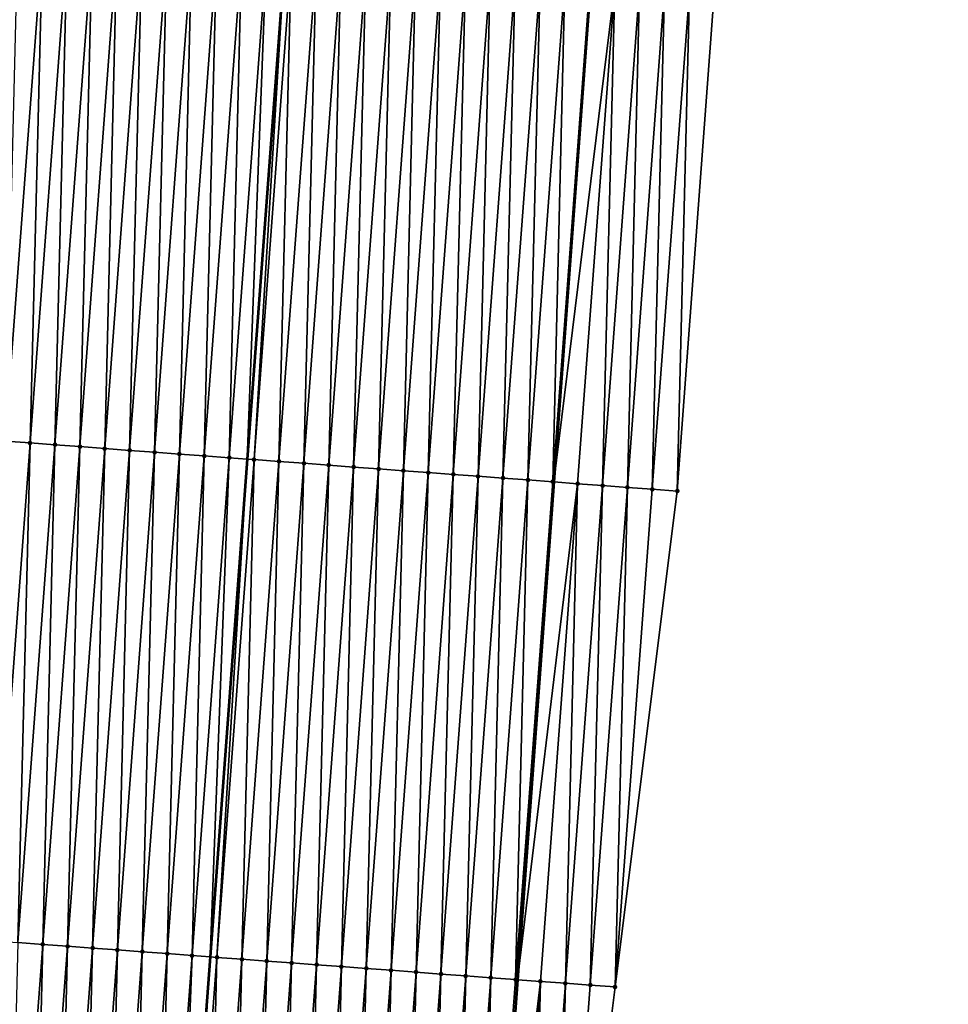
# Model space of a CAD drawing. Header units: feet. Extents: x 2017424 to 2024169, y 808042 to 818730.
# Tile 19 of 256: x 2023463 to 2023500, y 808706 to 808746. Entities that reach past the tile are written whole.
import ezdxf

# ---------------------------------------------------------------- set-up
doc = ezdxf.new("R2010")
doc.units = ezdxf.units.FT
doc.header["$MEASUREMENT"] = 0
for name, color, linetype, lineweight in [('EP_Travel Lane', 172, 'Continuous', 53), ('NB-Road Shots', 141, 'Continuous', 100), ('NB-Road X-Section', 40, 'Continuous', 13), ('STRIPING', 60, 'Continuous', 53)]:
    doc.layers.add(name, color=color, linetype=linetype, lineweight=lineweight)
doc.layers.add('I-77-MM15-17_NB-Surface-BORDER', color=7, linetype='Continuous')
doc.layers.add('I-77-MM15-17_NB-Surface-TIN', color=7, linetype='Continuous')

msp = doc.modelspace()

# ---------------------------------------------------------------- linework, layer by layer
at = {"layer": 'EP_Travel Lane'}
msp.add_polyline3d([(2023496.527434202, 808886.7808518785, 259.7401597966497), (2023494.987697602, 808866.842267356, 259.4452887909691), (2023493.447944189, 808846.9034651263, 259.1650382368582), (2023491.955840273, 808826.9382232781, 258.8842249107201), (2023490.49474618, 808806.993063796, 258.6421694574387), (2023489.033644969, 808787.0478071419, 258.4100305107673), (2023487.572530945, 808767.1023755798, 258.195722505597), (2023486.111437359, 808747.1572230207, 257.9529820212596), (2023484.650311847, 808727.2116346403, 257.7546608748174), (2023483.189175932, 808707.2659042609, 257.5708158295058), (2023481.728014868, 808687.3198305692, 257.4219588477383), (2023480.266845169, 808667.3736390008, 257.2851299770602), (2023478.805680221, 808647.4275122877, 257.1416890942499), (2023477.28724312, 808627.4128463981, 257.0284670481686), (2023475.742724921, 808607.472637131, 256.9236377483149)], dxfattribs=at)
at = {"layer": 'I-77-MM15-17_NB-Surface-BORDER', "color": 3, "linetype": 'Continuous', "lineweight": -3}
msp.add_polyline3d([(2023500.452914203, 808886.492072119, 259.7017388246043), (2023498.98282973, 808866.5484413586, 259.4009917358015), (2023497.51272422, 808846.6045252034, 259.1194066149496), (2023496.029706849, 808826.6346315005, 258.853016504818), (2023494.542000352, 808806.6914729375, 258.609366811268), (2023494.051532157, 808786.674046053, 258.3532582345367), (2023492.563814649, 808766.7307398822, 258.1246701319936), (2023491.076105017, 808746.7875392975, 257.8853297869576), (2023489.588369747, 808726.8439950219, 257.6810176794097), (2023487.103382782, 808706.9745395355, 257.5074804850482), (2023484.618373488, 808687.1047847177, 257.3644493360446), (2023483.130591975, 808667.1606205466, 257.2233391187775), (2023481.642800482, 808647.2163225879, 257.0958687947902), (2023479.114651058, 808627.2710651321, 256.9981541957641), (2023476.570370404, 808607.408421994, 256.9121527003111)], dxfattribs=at)
at = {"layer": 'I-77-MM15-17_NB-Surface-TIN', "color": 128, "linetype": 'Continuous', "lineweight": -3}
for points in [[(2023462.662803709, 808728.8474718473, 258.1979673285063), (2023464.150509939, 808748.7906268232, 258.4419704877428), (2023463.153258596, 808748.8647203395, 258.4722634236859)], [(2023462.662803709, 808728.8474718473, 258.1979673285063), (2023463.660049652, 808728.7733059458, 258.1750544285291), (2023464.150509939, 808748.7906268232, 258.4419704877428)], [(2023463.660049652, 808728.7733059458, 258.1750544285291), (2023465.147757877, 808748.7164876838, 258.4163290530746), (2023464.150509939, 808748.7906268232, 258.4419704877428)], [(2023463.660049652, 808728.7733059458, 258.1750544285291), (2023464.657290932, 808728.699077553, 258.1585128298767), (2023465.147757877, 808748.7164876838, 258.4163290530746)], [(2023464.657290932, 808728.699077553, 258.1585128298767), (2023466.145001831, 808748.6422951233, 258.3961341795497), (2023465.147757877, 808748.7164876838, 258.4163290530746)], [(2023464.657290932, 808728.699077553, 258.1585128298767), (2023465.654530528, 808728.6248265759, 258.1442738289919), (2023466.145001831, 808748.6422951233, 258.3961341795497)], [(2023465.654530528, 808728.6248265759, 258.1442738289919), (2023467.142242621, 808748.5680601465, 258.3802638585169), (2023466.145001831, 808748.6422951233, 258.3961341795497)], [(2023465.654530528, 808728.6248265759, 258.1442738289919), (2023466.651774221, 808728.5506305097, 258.1244363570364), (2023467.142242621, 808748.5680601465, 258.3802638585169)], [(2023466.651774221, 808728.5506305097, 258.1244363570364), (2023468.139488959, 808748.4938995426, 258.3568108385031), (2023467.142242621, 808748.5680601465, 258.3802638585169)], [(2023466.651774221, 808728.5506305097, 258.1244363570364), (2023467.649018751, 808728.4764456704, 258.1034542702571), (2023468.139488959, 808748.4938995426, 258.3568108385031)], [(2023467.649018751, 808728.4764456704, 258.1034542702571), (2023469.136736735, 808748.4197582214, 258.3313918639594), (2023468.139488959, 808748.4938995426, 258.3568108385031)], [(2023467.649018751, 808728.4764456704, 258.1034542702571), (2023468.646268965, 808728.4023370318, 258.0747031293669), (2023469.136736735, 808748.4197582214, 258.3313918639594)], [(2023468.646268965, 808728.4023370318, 258.0747031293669), (2023470.13399161, 808748.3457120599, 258.2962708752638), (2023469.136736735, 808748.4197582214, 258.3313918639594)], [(2023468.646268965, 808728.4023370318, 258.0747031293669), (2023469.643517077, 808728.3282002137, 258.0488250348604), (2023470.13399161, 808748.3457120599, 258.2962708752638)], [(2023469.643517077, 808728.3282002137, 258.0488250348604), (2023471.131240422, 808748.2715846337, 258.2694352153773), (2023470.13399161, 808748.3457120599, 258.2962708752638)], [(2023469.643517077, 808728.3282002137, 258.0488250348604), (2023470.640762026, 808728.2540210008, 258.0272693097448), (2023471.131240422, 808748.2715846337, 258.2694352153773)], [(2023470.640762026, 808728.2540210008, 258.0272693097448), (2023472.128485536, 808748.1974076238, 258.2476548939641), (2023471.131240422, 808748.2715846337, 258.2694352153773)], [(2023470.640762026, 808728.2540210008, 258.0272693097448), (2023471.63800678, 808728.1798391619, 258.0059812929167), (2023472.128485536, 808748.1974076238, 258.2476548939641)], [(2023471.63800678, 808728.1798391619, 258.0059812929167), (2023473.125731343, 808748.1232399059, 258.2249271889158), (2023472.128485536, 808748.1974076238, 258.2476548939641)], [(2023471.63800678, 808728.1798391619, 258.0059812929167), (2023472.359422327, 808728.1261618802, 257.9919494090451), (2023473.125731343, 808748.1232399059, 258.2249271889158)], [(2023473.125731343, 808748.1232399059, 258.2249271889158), (2023472.359422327, 808728.1261618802, 257.9919494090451), (2023473.848795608, 808748.0694633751, 258.2084881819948)], [(2023472.63525015, 808728.1056387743, 257.9865844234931), (2023473.848795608, 808748.0694633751, 258.2084881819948), (2023472.359422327, 808728.1261618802, 257.9919494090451)], [(2023472.63525015, 808728.1056387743, 257.9865844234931), (2023474.12297711, 808748.0490716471, 258.2022546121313), (2023473.848795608, 808748.0694633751, 258.2084881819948)], [(2023472.63525015, 808728.1056387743, 257.9865844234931), (2023473.632496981, 808728.0314847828, 257.9624572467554), (2023474.12297711, 808748.0490716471, 258.2022546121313)], [(2023473.632496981, 808728.0314847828, 257.9624572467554), (2023475.120224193, 808747.9749210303, 258.1777833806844), (2023474.12297711, 808748.0490716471, 258.2022546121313)], [(2023473.632496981, 808728.0314847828, 257.9624572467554), (2023474.629739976, 808727.9572793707, 257.9435726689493), (2023475.120224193, 808747.9749210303, 258.1777833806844)], [(2023474.629739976, 808727.9572793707, 257.9435726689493), (2023476.117470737, 808747.9007631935, 258.154048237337), (2023475.120224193, 808747.9749210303, 258.1777833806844)], [(2023474.629739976, 808727.9572793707, 257.9435726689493), (2023475.626985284, 808727.883104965, 257.9215268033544), (2023476.117470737, 808747.9007631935, 258.154048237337)], [(2023475.626985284, 808727.883104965, 257.9215268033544), (2023477.114715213, 808747.826577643, 258.1331386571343), (2023476.117470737, 808747.9007631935, 258.154048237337)], [(2023475.626985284, 808727.883104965, 257.9215268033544), (2023476.62422918, 808727.8089116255, 257.9014113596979), (2023477.114715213, 808747.826577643, 258.1331386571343)], [(2023476.62422918, 808727.8089116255, 257.9014113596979), (2023478.11195886, 808747.752380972, 258.1133628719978), (2023477.114715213, 808747.826577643, 258.1331386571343)], [(2023476.62422918, 808727.8089116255, 257.9014113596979), (2023477.621468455, 808727.7346563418, 257.8876114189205), (2023478.11195886, 808747.752380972, 258.1133628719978)], [(2023477.621468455, 808727.7346563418, 257.8876114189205), (2023479.109200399, 808747.6781560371, 258.0964687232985), (2023478.11195886, 808747.752380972, 258.1133628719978)], [(2023477.621468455, 808727.7346563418, 257.8876114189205), (2023478.618710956, 808727.660444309, 257.8694018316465), (2023479.109200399, 808747.6781560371, 258.0964687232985)], [(2023478.618710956, 808727.660444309, 257.8694018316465), (2023480.10644375, 808747.603955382, 258.0770991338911), (2023479.109200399, 808747.6781560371, 258.0964687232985)], [(2023478.618710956, 808727.660444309, 257.8694018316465), (2023479.615957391, 808727.5862850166, 257.8458151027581), (2023480.10644375, 808747.603955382, 258.0770991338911)], [(2023479.615957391, 808727.5862850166, 257.8458151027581), (2023481.103692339, 808747.5298249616, 258.0505687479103), (2023480.10644375, 808747.603955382, 258.0770991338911)], [(2023479.615957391, 808727.5862850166, 257.8458151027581), (2023480.613205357, 808727.5121462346, 257.8201372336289), (2023481.103692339, 808747.5298249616, 258.0505687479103)], [(2023480.613205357, 808727.5121462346, 257.8201372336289), (2023482.100941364, 808747.4557003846, 258.0234426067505), (2023481.103692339, 808747.5298249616, 258.0505687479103)], [(2023480.613205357, 808727.5121462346, 257.8201372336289), (2023481.61045435, 808727.4380212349, 257.7930541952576), (2023482.100941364, 808747.4557003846, 258.0234426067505)], [(2023481.61045435, 808727.4380212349, 257.7930541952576), (2023483.098189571, 808747.3815648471, 257.9974339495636), (2023482.100941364, 808747.4557003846, 258.0234426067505)], [(2023481.61045435, 808727.4380212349, 257.7930541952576), (2023482.607699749, 808727.363848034, 257.7708855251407), (2023483.098189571, 808747.3815648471, 257.9974339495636)], [(2023482.607699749, 808727.363848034, 257.7708855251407), (2023484.095436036, 808747.3074059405, 257.9738079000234), (2023483.098189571, 808747.3815648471, 257.9974339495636)], [(2023482.607699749, 808727.363848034, 257.7708855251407), (2023483.604941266, 808727.2896228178, 257.7540200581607), (2023484.095436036, 808747.3074059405, 257.9738079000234)], [(2023483.604941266, 808727.2896228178, 257.7540200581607), (2023485.09267716, 808747.2331754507, 257.9574800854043), (2023484.095436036, 808747.3074059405, 257.9738079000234)], [(2023483.604941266, 808727.2896228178, 257.7540200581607), (2023484.60216938, 808727.2152179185, 257.7554741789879), (2023485.09267716, 808747.2331754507, 257.9574800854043)], [(2023484.60216938, 808727.2152179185, 257.7554741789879), (2023486.089909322, 808747.1588248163, 257.9534016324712), (2023485.09267716, 808747.2331754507, 257.9574800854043)], [(2023484.60216938, 808727.2152179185, 257.7554741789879), (2023486.111437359, 808747.1572230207, 257.9529820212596), (2023486.089909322, 808747.1588248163, 257.9534016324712)], [(2023484.60216938, 808727.2152179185, 257.7554741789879), (2023484.650311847, 808727.2116346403, 257.7546608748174), (2023486.111437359, 808747.1572230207, 257.9529820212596)], [(2023487.087152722, 808747.0846248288, 257.9339639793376), (2023486.111437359, 808747.1572230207, 257.9529820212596), (2023484.650311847, 808727.2116346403, 257.7546608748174)], [(2023485.599410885, 808727.140992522, 257.7386270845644), (2023487.087152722, 808747.0846248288, 257.9339639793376), (2023484.650311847, 808727.2116346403, 257.7546608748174)], [(2023485.599410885, 808727.140992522, 257.7386270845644), (2023486.596653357, 808727.066780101, 257.720457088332), (2023487.087152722, 808747.0846248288, 257.9339639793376)], [(2023486.596653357, 808727.066780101, 257.720457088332), (2023488.084391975, 808747.0103692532, 257.9201938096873), (2023487.087152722, 808747.0846248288, 257.9339639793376)], [(2023486.596653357, 808727.066780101, 257.720457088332), (2023487.593893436, 808726.9925356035, 257.7055574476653), (2023488.084391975, 808747.0103692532, 257.9201938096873)], [(2023487.593893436, 808726.9925356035, 257.7055574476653), (2023489.081631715, 808746.9361202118, 257.9057574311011), (2023488.084391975, 808747.0103692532, 257.9201938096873)], [(2023487.593893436, 808726.9925356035, 257.7055574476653), (2023488.591131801, 808726.9182681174, 257.6930016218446), (2023489.081631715, 808746.9361202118, 257.9057574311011)], [(2023488.591131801, 808726.9182681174, 257.6930016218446), (2023490.078868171, 808746.8618271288, 257.8958113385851), (2023489.081631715, 808746.9361202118, 257.9057574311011)], [(2023488.591131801, 808726.9182681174, 257.6930016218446), (2023489.588369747, 808726.8439950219, 257.6810176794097), (2023490.078868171, 808746.8618271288, 257.8958113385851)], [(2023489.588369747, 808726.8439950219, 257.6810176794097), (2023491.076105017, 808746.7875392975, 257.8853297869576), (2023490.078868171, 808746.8618271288, 257.8958113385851)], [(2023462.172319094, 808708.8298248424, 257.9643016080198), (2023463.660049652, 808728.7733059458, 258.1750544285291), (2023462.662803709, 808728.8474718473, 258.1979673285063)], [(2023462.172319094, 808708.8298248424, 257.9643016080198), (2023463.169557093, 808708.75555246, 257.952244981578), (2023463.660049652, 808728.7733059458, 258.1750544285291)], [(2023463.169557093, 808708.75555246, 257.952244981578), (2023464.657290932, 808728.699077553, 258.1585128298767), (2023463.660049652, 808728.7733059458, 258.1750544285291)], [(2023463.169557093, 808708.75555246, 257.952244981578), (2023464.166791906, 808708.6812373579, 257.9445438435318), (2023464.657290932, 808728.699077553, 258.1585128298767)], [(2023464.166791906, 808708.6812373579, 257.9445438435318), (2023465.654530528, 808728.6248265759, 258.1442738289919), (2023464.657290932, 808728.699077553, 258.1585128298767)], [(2023464.166791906, 808708.6812373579, 257.9445438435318), (2023465.16403074, 808708.6069761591, 257.9313469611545), (2023465.654530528, 808728.6248265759, 258.1442738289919)], [(2023465.16403074, 808708.6069761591, 257.9313469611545), (2023466.651774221, 808728.5506305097, 258.1244363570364), (2023465.654530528, 808728.6248265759, 258.1442738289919)], [(2023465.16403074, 808708.6069761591, 257.9313469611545), (2023466.16127207, 808708.5327484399, 257.9147367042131), (2023466.651774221, 808728.5506305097, 258.1244363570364)], [(2023466.16127207, 808708.5327484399, 257.9147367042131), (2023467.649018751, 808728.4764456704, 258.1034542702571), (2023466.651774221, 808728.5506305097, 258.1244363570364)], [(2023466.16127207, 808708.5327484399, 257.9147367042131), (2023467.158518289, 808708.4585862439, 257.8914460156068), (2023467.649018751, 808728.4764456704, 258.1034542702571)], [(2023467.158518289, 808708.4585862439, 257.8914460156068), (2023468.646268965, 808728.4023370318, 258.0747031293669), (2023467.649018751, 808728.4764456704, 258.1034542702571)], [(2023467.158518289, 808708.4585862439, 257.8914460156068), (2023468.155759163, 808708.3843523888, 257.8754613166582), (2023468.646268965, 808728.4023370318, 258.0747031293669)], [(2023468.155759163, 808708.3843523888, 257.8754613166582), (2023469.643517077, 808728.3282002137, 258.0488250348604), (2023468.646268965, 808728.4023370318, 258.0747031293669)], [(2023468.155759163, 808708.3843523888, 257.8754613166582), (2023469.153000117, 808708.3101196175, 257.8593661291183), (2023469.643517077, 808728.3282002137, 258.0488250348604)], [(2023469.153000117, 808708.3101196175, 257.8593661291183), (2023470.640762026, 808728.2540210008, 258.0272693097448), (2023469.643517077, 808728.3282002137, 258.0488250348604)], [(2023469.153000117, 808708.3101196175, 257.8593661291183), (2023470.150238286, 808708.2358495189, 257.8470766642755), (2023470.640762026, 808728.2540210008, 258.0272693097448)], [(2023470.150238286, 808708.2358495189, 257.8470766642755), (2023471.63800678, 808728.1798391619, 258.0059812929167), (2023470.640762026, 808728.2540210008, 258.0272693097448)], [(2023470.150238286, 808708.2358495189, 257.8470766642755), (2023470.870007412, 808708.1823028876, 257.8322507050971), (2023471.63800678, 808728.1798391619, 258.0059812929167)], [(2023471.63800678, 808728.1798391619, 258.0059812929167), (2023470.870007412, 808708.1823028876, 257.8322507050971), (2023472.359422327, 808728.1261618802, 257.9919494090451)], [(2023471.147482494, 808708.1616603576, 257.8265352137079), (2023472.359422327, 808728.1261618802, 257.9919494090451), (2023470.870007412, 808708.1823028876, 257.8322507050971)], [(2023471.147482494, 808708.1616603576, 257.8265352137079), (2023472.63525015, 808728.1056387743, 257.9865844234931), (2023472.359422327, 808728.1261618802, 257.9919494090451)], [(2023471.147482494, 808708.1616603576, 257.8265352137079), (2023472.144733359, 808708.0875604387, 257.7968950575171), (2023472.63525015, 808728.1056387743, 257.9865844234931)], [(2023472.144733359, 808708.0875604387, 257.7968950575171), (2023473.632496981, 808728.0314847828, 257.9624572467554), (2023472.63525015, 808728.1056387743, 257.9865844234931)], [(2023472.144733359, 808708.0875604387, 257.7968950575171), (2023473.141976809, 808708.0133611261, 257.7773885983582), (2023473.632496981, 808728.0314847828, 257.9624572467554)], [(2023473.141976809, 808708.0133611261, 257.7773885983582), (2023474.629739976, 808727.9572793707, 257.9435726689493), (2023473.632496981, 808728.0314847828, 257.9624572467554)], [(2023473.141976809, 808708.0133611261, 257.7773885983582), (2023474.139222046, 808707.9391857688, 257.7554397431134), (2023474.629739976, 808727.9572793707, 257.9435726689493)], [(2023474.139222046, 808707.9391857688, 257.7554397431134), (2023475.626985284, 808727.883104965, 257.9215268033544), (2023474.629739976, 808727.9572793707, 257.9435726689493)], [(2023474.139222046, 808707.9391857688, 257.7554397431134), (2023475.136466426, 808707.8649989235, 257.7346621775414), (2023475.626985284, 808727.883104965, 257.9215268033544)], [(2023475.136466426, 808707.8649989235, 257.7346621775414), (2023476.62422918, 808727.8089116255, 257.9014113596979), (2023475.626985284, 808727.883104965, 257.9215268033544)], [(2023475.136466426, 808707.8649989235, 257.7346621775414), (2023476.133708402, 808707.7907798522, 257.7171702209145), (2023476.62422918, 808727.8089116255, 257.9014113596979)], [(2023476.133708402, 808707.7907798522, 257.7171702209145), (2023477.621468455, 808727.7346563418, 257.8876114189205), (2023476.62422918, 808727.8089116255, 257.9014113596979)], [(2023476.133708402, 808707.7907798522, 257.7171702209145), (2023477.130952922, 808707.7165948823, 257.696201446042), (2023477.621468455, 808727.7346563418, 257.8876114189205)], [(2023477.130952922, 808707.7165948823, 257.696201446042), (2023478.618710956, 808727.660444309, 257.8694018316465), (2023477.621468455, 808727.7346563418, 257.8876114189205)], [(2023477.130952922, 808707.7165948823, 257.696201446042), (2023478.128199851, 808707.6424422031, 257.6719404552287), (2023478.618710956, 808727.660444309, 257.8694018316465)], [(2023478.128199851, 808707.6424422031, 257.6719404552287), (2023479.615957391, 808727.5862850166, 257.8458151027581), (2023478.618710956, 808727.660444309, 257.8694018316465)], [(2023478.128199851, 808707.6424422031, 257.6719404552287), (2023479.125446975, 808707.5682921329, 257.6474134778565), (2023479.615957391, 808727.5862850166, 257.8458151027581)], [(2023479.125446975, 808707.5682921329, 257.6474134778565), (2023480.613205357, 808727.5121462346, 257.8201372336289), (2023479.615957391, 808727.5862850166, 257.8458151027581)], [(2023479.125446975, 808707.5682921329, 257.6474134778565), (2023480.122693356, 808707.4941321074, 257.6239015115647), (2023480.613205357, 808727.5121462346, 257.8201372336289)], [(2023480.122693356, 808707.4941321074, 257.6239015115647), (2023481.61045435, 808727.4380212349, 257.7930541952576), (2023480.613205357, 808727.5121462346, 257.8201372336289)], [(2023480.122693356, 808707.4941321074, 257.6239015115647), (2023481.11993787, 808707.419947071, 257.6029395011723), (2023481.61045435, 808727.4380212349, 257.7930541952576)], [(2023481.11993787, 808707.419947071, 257.6029395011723), (2023482.607699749, 808727.363848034, 257.7708855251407), (2023481.61045435, 808727.4380212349, 257.7930541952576)], [(2023481.11993787, 808707.419947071, 257.6029395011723), (2023482.117180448, 808707.3457360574, 257.584625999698), (2023482.607699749, 808727.363848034, 257.7708855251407)], [(2023482.117180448, 808707.3457360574, 257.584625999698), (2023483.604941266, 808727.2896228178, 257.7540200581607), (2023482.607699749, 808727.363848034, 257.7708855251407)], [(2023482.117180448, 808707.3457360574, 257.584625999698), (2023483.114418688, 808707.2714669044, 257.5722401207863), (2023483.604941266, 808727.2896228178, 257.7540200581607)], [(2023483.114418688, 808707.2714669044, 257.5722401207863), (2023484.60216938, 808727.2152179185, 257.7554741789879), (2023483.604941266, 808727.2896228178, 257.7540200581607)], [(2023483.114418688, 808707.2714669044, 257.5722401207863), (2023484.650311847, 808727.2116346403, 257.7546608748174), (2023484.60216938, 808727.2152179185, 257.7554741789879)], [(2023483.114418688, 808707.2714669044, 257.5722401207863), (2023483.189175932, 808707.2659042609, 257.5708158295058), (2023484.650311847, 808727.2116346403, 257.7546608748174)], [(2023485.599410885, 808727.140992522, 257.7386270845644), (2023484.650311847, 808727.2116346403, 257.7546608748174), (2023483.189175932, 808707.2659042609, 257.5708158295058)], [(2023484.111661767, 808707.1972626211, 257.5532404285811), (2023485.599410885, 808727.140992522, 257.7386270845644), (2023483.189175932, 808707.2659042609, 257.5708158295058)], [(2023484.111661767, 808707.1972626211, 257.5532404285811), (2023485.108899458, 808707.122986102, 257.5416055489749), (2023485.599410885, 808727.140992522, 257.7386270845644)], [(2023485.108899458, 808707.122986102, 257.5416055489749), (2023486.596653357, 808727.066780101, 257.720457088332), (2023485.599410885, 808727.140992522, 257.7386270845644)], [(2023485.108899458, 808707.122986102, 257.5416055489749), (2023486.106141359, 808707.0487660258, 257.5242160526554), (2023486.596653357, 808727.066780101, 257.720457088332)], [(2023486.106141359, 808707.0487660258, 257.5242160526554), (2023487.593893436, 808726.9925356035, 257.7055574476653), (2023486.596653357, 808727.066780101, 257.720457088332)], [(2023486.106141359, 808707.0487660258, 257.5242160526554), (2023487.103382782, 808706.9745395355, 257.5074804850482), (2023487.593893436, 808726.9925356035, 257.7055574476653)], [(2023487.103382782, 808706.9745395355, 257.5074804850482), (2023488.591131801, 808726.9182681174, 257.6930016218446), (2023487.593893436, 808726.9925356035, 257.7055574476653)], [(2023487.103382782, 808706.9745395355, 257.5074804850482), (2023489.588369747, 808726.8439950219, 257.6810176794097), (2023488.591131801, 808726.9182681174, 257.6930016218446)], [(2023462.679005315, 808688.7370051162, 257.8103718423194), (2023464.166791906, 808708.6812373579, 257.9445438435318), (2023463.169557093, 808708.75555246, 257.952244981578)], [(2023462.679005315, 808688.7370051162, 257.8103718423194), (2023463.676245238, 808688.6627585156, 257.7956861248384), (2023464.166791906, 808708.6812373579, 257.9445438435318)], [(2023463.676245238, 808688.6627585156, 257.7956861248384), (2023465.16403074, 808708.6069761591, 257.9313469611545), (2023464.166791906, 808708.6812373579, 257.9445438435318)], [(2023463.676245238, 808688.6627585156, 257.7956861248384), (2023464.673488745, 808688.5885599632, 257.776101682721), (2023465.16403074, 808708.6069761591, 257.9313469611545)], [(2023464.673488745, 808688.5885599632, 257.776101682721), (2023466.16127207, 808708.5327484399, 257.9147367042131), (2023465.16403074, 808708.6069761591, 257.9313469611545)], [(2023464.673488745, 808688.5885599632, 257.776101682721), (2023465.670733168, 808688.5143736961, 257.7552646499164), (2023466.16127207, 808708.5327484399, 257.9147367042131)], [(2023465.670733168, 808688.5143736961, 257.7552646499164), (2023467.158518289, 808708.4585862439, 257.8914460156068), (2023466.16127207, 808708.5327484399, 257.9147367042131)], [(2023465.670733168, 808688.5143736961, 257.7552646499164), (2023466.667975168, 808688.4401549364, 257.7377404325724), (2023467.158518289, 808708.4585862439, 257.8914460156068)], [(2023466.667975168, 808688.4401549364, 257.7377404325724), (2023468.155759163, 808708.3843523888, 257.8754613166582), (2023467.158518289, 808708.4585862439, 257.8914460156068)], [(2023466.667975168, 808688.4401549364, 257.7377404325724), (2023467.665215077, 808688.365908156, 257.7230730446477), (2023468.155759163, 808708.3843523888, 257.8754613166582)], [(2023467.665215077, 808688.365908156, 257.7230730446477), (2023469.153000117, 808708.3101196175, 257.8593661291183), (2023468.155759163, 808708.3843523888, 257.8754613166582)], [(2023467.665215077, 808688.365908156, 257.7230730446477), (2023468.662455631, 808688.291670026, 257.7075237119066), (2023469.153000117, 808708.3101196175, 257.8593661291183)], [(2023468.662455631, 808688.291670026, 257.7075237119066), (2023470.150238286, 808708.2358495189, 257.8470766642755), (2023469.153000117, 808708.3101196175, 257.8593661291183)], [(2023468.662455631, 808688.291670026, 257.7075237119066), (2023469.380577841, 808688.2382476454, 257.6925559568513), (2023470.150238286, 808708.2358495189, 257.8470766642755)], [(2023470.150238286, 808708.2358495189, 257.8470766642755), (2023469.380577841, 808688.2382476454, 257.6925559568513), (2023470.870007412, 808708.1823028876, 257.8322507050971)], [(2023469.659700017, 808688.2174832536, 257.686738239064), (2023470.870007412, 808708.1823028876, 257.8322507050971), (2023469.380577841, 808688.2382476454, 257.6925559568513)], [(2023469.659700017, 808688.2174832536, 257.686738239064), (2023471.147482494, 808708.1616603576, 257.8265352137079), (2023470.870007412, 808708.1823028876, 257.8322507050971)], [(2023469.659700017, 808688.2174832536, 257.686738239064), (2023470.656949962, 808688.143371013, 257.6583538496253), (2023471.147482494, 808708.1616603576, 257.8265352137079)], [(2023470.656949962, 808688.143371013, 257.6583538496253), (2023472.144733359, 808708.0875604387, 257.7968950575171), (2023471.147482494, 808708.1616603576, 257.8265352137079)], [(2023470.656949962, 808688.143371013, 257.6583538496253), (2023471.654193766, 808688.0691764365, 257.6383640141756), (2023472.144733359, 808708.0875604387, 257.7968950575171)], [(2023471.654193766, 808688.0691764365, 257.6383640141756), (2023473.141976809, 808708.0133611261, 257.7773885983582), (2023472.144733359, 808708.0875604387, 257.7968950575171)], [(2023471.654193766, 808688.0691764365, 257.6383640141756), (2023472.651439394, 808687.9950063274, 257.6158796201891), (2023473.141976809, 808708.0133611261, 257.7773885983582)], [(2023472.651439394, 808687.9950063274, 257.6158796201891), (2023474.139222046, 808707.9391857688, 257.7554397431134), (2023473.141976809, 808708.0133611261, 257.7773885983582)], [(2023472.651439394, 808687.9950063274, 257.6158796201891), (2023473.648683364, 808687.9208139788, 257.5956626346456), (2023474.139222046, 808707.9391857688, 257.7554397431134)], [(2023473.648683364, 808687.9208139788, 257.5956626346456), (2023475.136466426, 808707.8649989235, 257.7346621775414), (2023474.139222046, 808707.9391857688, 257.7554397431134)], [(2023473.648683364, 808687.9208139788, 257.5956626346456), (2023474.645921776, 808687.8465471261, 257.5830417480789), (2023475.136466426, 808707.8649989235, 257.7346621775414)], [(2023474.645921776, 808687.8465471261, 257.5830417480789), (2023476.133708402, 808707.7907798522, 257.7171702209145), (2023475.136466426, 808707.8649989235, 257.7346621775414)], [(2023474.645921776, 808687.8465471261, 257.5830417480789), (2023475.643166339, 808687.772362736, 257.5620133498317), (2023476.133708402, 808707.7907798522, 257.7171702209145)], [(2023475.643166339, 808687.772362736, 257.5620133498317), (2023477.130952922, 808707.7165948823, 257.696201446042), (2023476.133708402, 808707.7907798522, 257.7171702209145)], [(2023475.643166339, 808687.772362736, 257.5620133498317), (2023476.640413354, 808687.6982112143, 257.5376338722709), (2023477.130952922, 808707.7165948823, 257.696201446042)], [(2023476.640413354, 808687.6982112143, 257.5376338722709), (2023478.128199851, 808707.6424422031, 257.6719404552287), (2023477.130952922, 808707.7165948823, 257.696201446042)], [(2023476.640413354, 808687.6982112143, 257.5376338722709), (2023477.637659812, 808687.6240522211, 257.5140161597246), (2023478.128199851, 808707.6424422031, 257.6719404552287)], [(2023477.637659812, 808687.6240522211, 257.5140161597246), (2023479.125446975, 808707.5682921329, 257.6474134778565), (2023478.128199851, 808707.6424422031, 257.6719404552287)], [(2023477.637659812, 808687.6240522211, 257.5140161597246), (2023478.634908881, 808687.5499282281, 257.4868299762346), (2023479.125446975, 808707.5682921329, 257.6474134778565)], [(2023478.634908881, 808687.5499282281, 257.4868299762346), (2023480.122693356, 808707.4941321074, 257.6239015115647), (2023479.125446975, 808707.5682921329, 257.6474134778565)], [(2023478.634908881, 808687.5499282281, 257.4868299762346), (2023479.632153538, 808687.4757451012, 257.4656728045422), (2023480.122693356, 808707.4941321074, 257.6239015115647)], [(2023479.632153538, 808687.4757451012, 257.4656728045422), (2023481.11993787, 808707.419947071, 257.6029395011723), (2023480.122693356, 808707.4941321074, 257.6239015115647)], [(2023479.632153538, 808687.4757451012, 257.4656728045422), (2023480.629396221, 808687.4015355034, 257.4472144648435), (2023481.11993787, 808707.419947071, 257.6029395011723)], [(2023480.629396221, 808687.4015355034, 257.4472144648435), (2023482.117180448, 808707.3457360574, 257.584625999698), (2023481.11993787, 808707.419947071, 257.6029395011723)], [(2023480.629396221, 808687.4015355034, 257.4472144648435), (2023481.626641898, 808687.3273660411, 257.4246641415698), (2023482.117180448, 808707.3457360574, 257.584625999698)], [(2023481.626641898, 808687.3273660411, 257.4246641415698), (2023483.114418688, 808707.2714669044, 257.5722401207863), (2023482.117180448, 808707.3457360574, 257.584625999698)], [(2023481.626641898, 808687.3273660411, 257.4246641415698), (2023483.189175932, 808707.2659042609, 257.5708158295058), (2023483.114418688, 808707.2714669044, 257.5722401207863)], [(2023481.626641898, 808687.3273660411, 257.4246641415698), (2023481.728014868, 808687.3198305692, 257.4219588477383), (2023483.189175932, 808707.2659042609, 257.5708158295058)], [(2023484.111661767, 808707.1972626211, 257.5532404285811), (2023483.189175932, 808707.2659042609, 257.5708158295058), (2023481.728014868, 808687.3198305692, 257.4219588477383)], [(2023482.623890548, 808687.2532364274, 257.3980510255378), (2023484.111661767, 808707.1972626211, 257.5532404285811), (2023481.728014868, 808687.3198305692, 257.4219588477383)], [(2023482.623890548, 808687.2532364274, 257.3980510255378), (2023483.621130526, 808687.1789905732, 257.3832892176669), (2023484.111661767, 808707.1972626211, 257.5532404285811)], [(2023483.621130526, 808687.1789905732, 257.3832892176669), (2023485.108899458, 808707.122986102, 257.5416055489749), (2023484.111661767, 808707.1972626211, 257.5532404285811)], [(2023483.621130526, 808687.1789905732, 257.3832892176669), (2023484.618373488, 808687.1047847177, 257.3644493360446), (2023485.108899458, 808707.122986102, 257.5416055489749)], [(2023484.618373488, 808687.1047847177, 257.3644493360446), (2023486.106141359, 808707.0487660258, 257.5242160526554), (2023485.108899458, 808707.122986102, 257.5416055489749)], [(2023484.618373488, 808687.1047847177, 257.3644493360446), (2023487.103382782, 808706.9745395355, 257.5074804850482), (2023486.106141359, 808707.0487660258, 257.5242160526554)]]:
    msp.add_3dface(points, dxfattribs=at)
at = {"layer": 'NB-Road Shots', "lineweight": 100}
for p in [(2023463.660049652, 808728.7733059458, 258.1750544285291), (2023464.657290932, 808728.699077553, 258.1585128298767), (2023465.654530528, 808728.6248265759, 258.1442738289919), (2023466.651774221, 808728.5506305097, 258.1244363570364), (2023467.649018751, 808728.4764456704, 258.1034542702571), (2023468.646268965, 808728.4023370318, 258.0747031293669), (2023469.643517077, 808728.3282002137, 258.0488250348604), (2023470.640762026, 808728.2540210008, 258.0272693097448), (2023471.63800678, 808728.1798391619, 258.0059812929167), (2023472.63525015, 808728.1056387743, 257.9865844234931), (2023473.632496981, 808728.0314847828, 257.9624572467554), (2023474.629739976, 808727.9572793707, 257.9435726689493), (2023475.626985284, 808727.883104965, 257.9215268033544), (2023476.62422918, 808727.8089116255, 257.9014113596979), (2023477.621468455, 808727.7346563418, 257.8876114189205), (2023478.618710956, 808727.660444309, 257.8694018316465), (2023479.615957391, 808727.5862850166, 257.8458151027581), (2023480.613205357, 808727.5121462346, 257.8201372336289), (2023481.61045435, 808727.4380212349, 257.7930541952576), (2023482.607699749, 808727.363848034, 257.7708855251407), (2023483.604941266, 808727.2896228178, 257.7540200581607), (2023484.60216938, 808727.2152179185, 257.7554741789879), (2023485.599410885, 808727.140992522, 257.7386270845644), (2023486.596653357, 808727.066780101, 257.720457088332), (2023487.593893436, 808726.9925356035, 257.7055574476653), (2023488.591131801, 808726.9182681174, 257.6930016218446), (2023489.588369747, 808726.8439950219, 257.6810176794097), (2023464.166791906, 808708.6812373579, 257.9445438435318), (2023465.16403074, 808708.6069761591, 257.9313469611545), (2023466.16127207, 808708.5327484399, 257.9147367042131), (2023467.158518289, 808708.4585862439, 257.8914460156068), (2023468.155759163, 808708.3843523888, 257.8754613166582), (2023469.153000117, 808708.3101196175, 257.8593661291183), (2023470.150238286, 808708.2358495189, 257.8470766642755), (2023471.147482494, 808708.1616603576, 257.8265352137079), (2023472.144733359, 808708.0875604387, 257.7968950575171), (2023473.141976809, 808708.0133611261, 257.7773885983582), (2023474.139222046, 808707.9391857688, 257.7554397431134), (2023475.136466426, 808707.8649989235, 257.7346621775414), (2023476.133708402, 808707.7907798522, 257.7171702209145), (2023477.130952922, 808707.7165948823, 257.696201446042), (2023478.128199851, 808707.6424422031, 257.6719404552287), (2023479.125446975, 808707.5682921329, 257.6474134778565), (2023480.122693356, 808707.4941321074, 257.6239015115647), (2023481.11993787, 808707.419947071, 257.6029395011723), (2023482.117180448, 808707.3457360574, 257.584625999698), (2023483.114418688, 808707.2714669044, 257.5722401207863), (2023484.111661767, 808707.1972626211, 257.5532404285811), (2023485.108899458, 808707.122986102, 257.5416055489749), (2023486.106141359, 808707.0487660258, 257.5242160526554), (2023487.103382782, 808706.9745395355, 257.5074804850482)]:
    msp.add_point(p, dxfattribs=at)
at = {"layer": 'NB-Road X-Section', "extrusion": (0.07438703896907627, 0.9971809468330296, 0.009835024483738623), "elevation": 956970.9331869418, "flags": 128}
msp.add_lwpolyline([(-1957721.153606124, -9154.594302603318), (-1957720.153606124, -9154.582318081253), (-1957719.153606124, -9154.56976164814), (-1957718.153606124, -9154.554861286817), (-1957717.153606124, -9154.536690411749), (-1957716.153606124, -9154.519842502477), (-1957715.153606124, -9154.521296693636), (-1957714.153606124, -9154.504430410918), (-1957713.153606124, -9154.48226066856), (-1957712.153606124, -9154.455176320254), (-1957711.153606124, -9154.429497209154), (-1957710.153606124, -9154.405909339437), (-1957709.153606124, -9154.387698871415), (-1957708.153606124, -9154.37389826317), (-1957707.153606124, -9154.353781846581), (-1957706.153606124, -9154.331734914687), (-1957705.153606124, -9154.312849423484), (-1957704.153606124, -9154.288721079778), (-1957703.153606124, -9154.26932327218), (-1957702.153606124, -9154.248034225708), (-1957701.153606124, -9154.226477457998), (-1957700.153606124, -9154.200598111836), (-1957699.153606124, -9154.171845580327), (-1957698.153606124, -9154.1508624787), (-1957697.153606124, -9154.13102404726), (-1957696.153606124, -9154.11678435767), (-1957695.153606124, -9154.100241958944), (-1957694.153606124, -9154.077327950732), (-1957693.153606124, -9154.049809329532), (-1957692.153606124, -9154.026656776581), (-1957691.913516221, -9154.023603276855), (-1957691.913516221, -9154.023603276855), (-1957691.153606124, -9154.030534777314), (-1957690.153606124, -9154.049738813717), (-1957689.153606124, -9154.072932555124), (-1957688.153606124, -9154.096285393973), (-1957687.153606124, -9154.117152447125), (-1957686.153606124, -9154.13841858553), (-1957685.153606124, -9154.168339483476), (-1957684.153606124, -9154.193578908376), (-1957683.153606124, -9154.219291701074), (-1957682.153606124, -9154.246255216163), (-1957681.153606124, -9154.27554994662), (-1957680.153606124, -9154.307182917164), (-1957679.383516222, -9154.337350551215), (-1957679.153606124, -9154.352359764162), (-1957678.153606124, -9154.418052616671), (-1957677.153606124, -9154.454427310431), (-1957676.153606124, -9154.503921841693), (-1957675.153606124, -9154.54365912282), (-1957674.153606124, -9154.582812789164)], dxfattribs=at)
at = {"layer": 'NB-Road X-Section', "extrusion": (0.07438703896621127, 0.9971809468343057, 0.009835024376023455), "elevation": 956950.9331821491, "flags": 128}
msp.add_lwpolyline([(-1957720.153608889, -9154.571035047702), (-1957719.153608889, -9154.55429867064), (-1957718.153608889, -9154.536908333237), (-1957717.153608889, -9154.525272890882), (-1957716.153608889, -9154.506272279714), (-1957715.153608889, -9154.493885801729), (-1957714.153608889, -9154.475571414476), (-1957713.153608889, -9154.454608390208), (-1957712.153608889, -9154.431095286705), (-1957711.153608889, -9154.406567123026), (-1957710.153608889, -9154.382304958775), (-1957709.153608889, -9154.361335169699), (-1957708.153608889, -9154.343842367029), (-1957707.153608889, -9154.323063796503), (-1957706.153608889, -9154.301113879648), (-1957705.153608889, -9154.281606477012), (-1957704.153608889, -9154.251964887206), (-1957703.153608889, -9154.231422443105), (-1957702.153608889, -9154.219132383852), (-1957701.153608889, -9154.203036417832), (-1957700.153608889, -9154.187050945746), (-1957699.153608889, -9154.163759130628), (-1957698.153608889, -9154.147148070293), (-1957697.153608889, -9154.133950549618), (-1957696.153608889, -9154.126249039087), (-1957695.153608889, -9154.114191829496), (-1957694.153608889, -9154.09870176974), (-1957693.153608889, -9154.081505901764), (-1957692.192853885, -9154.066254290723), (-1957692.192853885, -9154.066254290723), (-1957692.153608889, -9154.066397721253), (-1957691.940949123, -9154.07115282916), (-1957691.153608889, -9154.095611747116), (-1957690.153608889, -9154.116128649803), (-1957689.153608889, -9154.124974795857), (-1957688.153608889, -9154.135461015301), (-1957687.153608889, -9154.147342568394), (-1957686.153608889, -9154.159926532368), (-1957685.153608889, -9154.181121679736), (-1957684.153608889, -9154.197123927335), (-1957683.153608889, -9154.229198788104), (-1957682.153608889, -9154.245101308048), (-1957681.153608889, -9154.258580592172), (-1957680.153608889, -9154.277268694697), (-1957679.153608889, -9154.311699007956), (-1957678.153608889, -9154.371675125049), (-1957677.153608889, -9154.408254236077), (-1957676.153608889, -9154.456126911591), (-1957675.153608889, -9154.497493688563), (-1957674.153608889, -9154.537656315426)], dxfattribs=at)
at = {"layer": 'STRIPING'}
msp.add_polyline3d([(2023484.197041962, 808887.6860183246, 259.9894168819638), (2023482.740556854, 808867.7413190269, 259.6930859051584), (2023481.284058, 808847.7964315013, 259.4093943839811), (2023479.806250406, 808827.8421561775, 259.1269645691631), (2023478.316901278, 808807.8991781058, 258.8774464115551), (2023476.827537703, 808787.9560065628, 258.647658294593), (2023475.338154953, 808768.012578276, 258.4440466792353), (2023473.848795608, 808748.0694633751, 258.2084881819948), (2023472.359422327, 808728.1261618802, 257.9919494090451), (2023470.870007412, 808708.1823028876, 257.8322507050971), (2023469.380577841, 808688.2382476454, 257.6925559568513), (2023467.891145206, 808668.294151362, 257.557050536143), (2023466.40170293, 808648.3499259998, 257.4347052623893), (2023464.870021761, 808628.3761956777, 257.3172808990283), (2023463.316819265, 808608.4366573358, 257.2169491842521)], dxfattribs=at)

doc.saveas('drawing.dxf')
